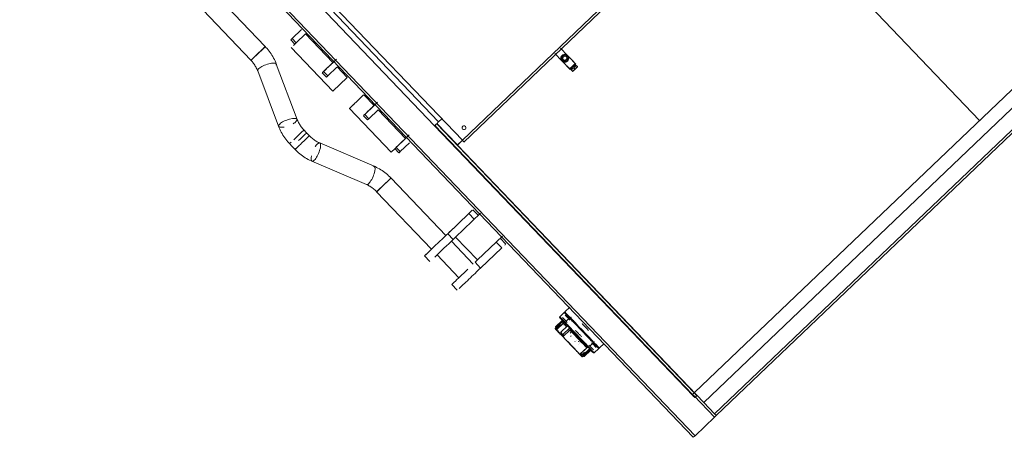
# Model space of a CAD drawing. Header units: metres. Extents: x 135583 to 135939, y 457896 to 458258.
# Tile 220 of 256: x 135770.16 to 135772.64, y 457943.86 to 457944.91. Entities that reach past the tile are written whole.
import ezdxf

# ---------------------------------------------------------------- set-up
doc = ezdxf.new("R2010")
doc.units = ezdxf.units.M
doc.layers.add('NIEUWE INSTALLATIE', color=250, linetype='Continuous', lineweight=0)

msp = doc.modelspace()

# ---------------------------------------------------------------- linework, layer by layer
at = {"layer": 'NIEUWE INSTALLATIE'}
for p, q in [((135776.1957, 457948.1151), (135771.8576, 457943.9701)), ((135776.2468, 457948.0616), (135771.9087, 457943.9166)), ((135771.9128, 457943.9122), (135776.2509, 457948.0572)), ((135770.1599, 457945.6397), (135771.8593, 457943.8611)), ((135770.1556, 457945.6356), (135771.855, 457943.857)), ((135773.3273, 457945.327), (135771.8812, 457943.9453)), ((135771.9794, 457945.2829), (135772.577, 457944.6574)), ((135771.2723, 457944.6072), (135770.8785, 457945.0193)), ((135770.7751, 457944.8438), (135770.6366, 457944.9888)), ((135770.6005, 457944.9542), (135770.739, 457944.8093)), ((135770.9123, 457944.9478), (135771.2024, 457944.6442)), ((135770.9224, 457944.9575), (135771.2125, 457944.6538)), ((135771.6338, 457944.9526), (135771.2723, 457944.6072)), ((135771.2764, 457944.6029), (135771.6379, 457944.9483)), ((135770.8664, 457944.8868), (135770.8428, 457944.8642)), ((135770.8532, 457944.8534), (135770.8768, 457944.8759)), ((135770.9458, 457944.8035), (135770.8767, 457944.8758)), ((135770.8396, 457944.8611), (135770.8499, 457944.8502)), ((135770.8428, 457944.8642), (135770.8532, 457944.8534)), ((135770.8499, 457944.8502), (135770.8532, 457944.8534)), ((135770.8405, 457944.8413), (135770.9459, 457944.731)), ((135771.5055, 457944.8263), (135771.5233, 457944.8077)), ((135771.5378, 457944.8215), (135771.5201, 457944.84)), ((135771.5374, 457944.8212), (135771.5378, 457944.8215)), ((135771.5502, 457944.8085), (135771.5378, 457944.8215)), ((135770.8554, 457944.6602), (135770.8029, 457944.8)), ((135770.9459, 457944.8036), (135770.9223, 457944.7811)), ((135771.5233, 457944.8077), (135771.5237, 457944.808)), ((135771.5233, 457944.8077), (135771.5441, 457944.786)), ((135771.5361, 457944.795), (135771.5431, 457944.7878)), ((135771.5441, 457944.786), (135771.5585, 457944.7998)), ((135771.5568, 457944.8009), (135771.5499, 457944.8081)), ((135771.5572, 457944.8013), (135771.5502, 457944.8085)), ((135771.5534, 457944.7907), (135771.5595, 457944.7966)), ((135771.5588, 457944.7959), (135771.5567, 457944.7981)), ((135771.5585, 457944.7998), (135771.5572, 457944.8013)), ((135771.5625, 457944.7935), (135771.5595, 457944.7966)), ((135770.7561, 457944.7824), (135770.8086, 457944.6426)), ((135770.919, 457944.7779), (135770.9294, 457944.7671)), ((135770.9223, 457944.7811), (135770.9326, 457944.7702)), ((135770.9294, 457944.7671), (135770.9326, 457944.7702)), ((135770.9326, 457944.7702), (135770.9555, 457944.7921)), ((135770.982, 457944.7655), (135770.9561, 457944.7927)), ((135771.5459, 457944.7877), (135771.548, 457944.7855)), ((135771.5472, 457944.7849), (135771.5534, 457944.7907)), ((135771.5502, 457944.7818), (135771.5472, 457944.7849)), ((135771.5563, 457944.7877), (135771.5534, 457944.7907)), ((135770.9459, 457944.731), (135770.982, 457944.7655)), ((135771.0494, 457944.695), (135771.0235, 457944.7222)), ((135771.0495, 457944.6952), (135771.0259, 457944.6726)), ((135770.9873, 457944.6876), (135771.0927, 457944.5774)), ((135771.0226, 457944.6695), (135771.033, 457944.6586)), ((135771.0259, 457944.6726), (135771.0363, 457944.6618)), ((135771.0363, 457944.6618), (135771.0599, 457944.6843)), ((135771.1288, 457944.6119), (135771.0597, 457944.6842)), ((135771.033, 457944.6586), (135771.0363, 457944.6618)), ((135771.2024, 457944.6442), (135771.8548, 457943.9614)), ((135771.2031, 457944.6449), (135771.8525, 457943.9652)), ((135771.8569, 457943.9694), (135771.2075, 457944.649)), ((135771.2082, 457944.6497), (135771.26, 457944.5955)), ((135771.2125, 457944.6538), (135771.2205, 457944.6614)), ((135771.2125, 457944.6538), (135771.2205, 457944.6614)), ((135770.8795, 457944.6261), (135770.8725, 457944.6333)), ((135770.8864, 457944.6188), (135770.8795, 457944.6261)), ((135770.8364, 457944.5988), (135770.8405, 457944.6027)), ((135770.8364, 457944.5988), (135770.8433, 457944.5915)), ((135771.0497, 457944.5417), (135770.9125, 457944.6005)), ((135771.129, 457944.612), (135771.1053, 457944.5895)), ((135771.1157, 457944.5786), (135771.1393, 457944.6012)), ((135771.26, 457944.5955), (135771.2723, 457944.6072)), ((135771.26, 457944.5954), (135771.2723, 457944.6072)), ((135771.8812, 457943.9453), (135771.26, 457944.5954)), ((135770.8433, 457944.5915), (135770.8503, 457944.5843)), ((135771.0927, 457944.5774), (135771.1025, 457944.5868)), ((135771.1021, 457944.5863), (135771.1124, 457944.5755)), ((135771.1053, 457944.5895), (135771.1157, 457944.5786)), ((135771.1124, 457944.5755), (135771.1157, 457944.5786)), ((135770.8928, 457944.5545), (135771.0301, 457944.4957)), ((135771.2308, 457944.367), (135771.0923, 457944.5119)), ((135771.0561, 457944.4774), (135771.1946, 457944.3324)), ((135771.2353, 457944.3714), (135771.2886, 457944.4223)), ((135771.2554, 457944.3629), (135771.3184, 457944.4231)), ((135771.2886, 457944.4223), (135771.3025, 457944.4078)), ((135771.3127, 457944.4176), (135771.2989, 457944.432)), ((135771.2492, 457944.3569), (135771.2353, 457944.3714)), ((135771.2998, 457944.2947), (135771.2446, 457944.3525)), ((135771.2554, 457944.3629), (135771.2492, 457944.3569)), ((135771.3107, 457944.305), (135771.2554, 457944.3629)), ((135771.3736, 457944.3651), (135771.3107, 457944.305)), ((135771.3577, 457944.35), (135771.3715, 457944.3355)), ((135771.3818, 457944.3453), (135771.3679, 457944.3597)), ((135771.3715, 457944.3355), (135771.3182, 457944.2846)), ((135771.1765, 457944.3152), (135771.1903, 457944.3007)), ((135771.2084, 457944.318), (135771.2637, 457944.2601)), ((135771.3044, 457944.2991), (135771.3107, 457944.305)), ((135771.3182, 457944.2846), (135771.3044, 457944.2991)), ((135771.2456, 457944.2429), (135771.2594, 457944.2284)), ((135771.5294, 457944.1724), (135771.5182, 457944.1617)), ((135771.5431, 457944.1855), (135771.5308, 457944.1738)), ((135771.5239, 457944.1485), (135771.5066, 457944.1319)), ((135771.5243, 457944.1524), (135771.5075, 457944.1363)), ((135771.5443, 457944.1597), (135771.5342, 457944.15)), ((135771.5415, 457944.1611), (135771.5386, 457944.1584)), ((135771.5451, 457944.1567), (135771.5492, 457944.1502)), ((135771.5505, 457944.1503), (135771.5505, 457944.1503)), ((135771.5505, 457944.1503), (135771.5506, 457944.1502)), ((135771.5532, 457944.1532), (135771.5532, 457944.1533)), ((135771.5532, 457944.1533), (135771.5533, 457944.1532)), ((135771.5082, 457944.1345), (135771.511, 457944.1316)), ((135771.5106, 457944.1331), (135771.5202, 457944.1423)), ((135771.5271, 457944.1451), (135771.5108, 457944.1296)), ((135771.5112, 457944.1301), (135771.5277, 457944.1459)), ((135771.521, 457944.1222), (135771.5378, 457944.1383)), ((135771.543, 457944.1328), (135771.5262, 457944.1167)), ((135771.5274, 457944.1122), (135771.5437, 457944.1277)), ((135771.5443, 457944.1284), (135771.5278, 457944.1127)), ((135771.5316, 457944.1441), (135771.5294, 457944.142)), ((135771.5294, 457944.142), (135771.5294, 457944.1406)), ((135771.5316, 457944.1455), (135771.5309, 457944.1448)), ((135771.5264, 457944.1155), (135771.528, 457944.1138)), ((135771.5445, 457944.1117), (135771.5446, 457944.1116)), ((135771.5455, 457944.1121), (135771.5455, 457944.1122)), ((135771.5601, 457944.1026), (135771.5601, 457944.1027)), ((135771.5649, 457944.0999), (135771.5649, 457944.0999)), ((135771.5952, 457944.1021), (135771.6014, 457944.0977)), ((135771.5953, 457944.1034), (135771.5953, 457944.1034)), ((135771.5953, 457944.1034), (135771.5953, 457944.1034)), ((135771.5984, 457944.106), (135771.5984, 457944.106)), ((135771.5984, 457944.106), (135771.5984, 457944.1059)), ((135771.5861, 457944.0834), (135771.5698, 457944.0679)), ((135771.5868, 457944.0839), (135771.5704, 457944.0682)), ((135771.5749, 457944.0603), (135771.5923, 457944.0769)), ((135771.5932, 457944.0803), (135771.5763, 457944.0643)), ((135771.5962, 457944.0772), (135771.5794, 457944.0611)), ((135771.5846, 457944.0827), (135771.5861, 457944.0827)), ((135771.5861, 457944.0827), (135771.5882, 457944.0848)), ((135771.5889, 457944.084), (135771.5896, 457944.0847)), ((135771.5943, 457944.0871), (135771.6044, 457944.0968)), ((135771.6005, 457944.0937), (135771.6029, 457944.0912)), ((135771.6029, 457944.0912), (135771.6058, 457944.0939)), ((135771.6052, 457944.0706), (135771.6164, 457944.0813)), ((135771.6179, 457944.0827), (135771.6302, 457944.0944)), ((135771.5718, 457944.068), (135771.5746, 457944.065)), ((135771.5729, 457944.0647), (135771.5804, 457944.0719)), ((135771.5734, 457944.065), (135771.5802, 457944.0715)), ((135771.8525, 457943.9652), (135771.8569, 457943.9694)), ((135771.8525, 457943.9652), (135771.8594, 457943.958)), ((135771.8569, 457943.9694), (135771.8638, 457943.9621)), ((135771.8574, 457943.9616), (135771.9085, 457943.9081)), ((135771.8577, 457943.9584), (135771.8587, 457943.9573)), ((135771.8587, 457943.9573), (135771.8645, 457943.9628)), ((135771.8812, 457943.9453), (135771.9087, 457943.9166)), ((135771.8593, 457943.8611), (135771.9085, 457943.9081)), ((135771.855, 457943.857), (135771.8593, 457943.8611))]:
    msp.add_line(p, q, dxfattribs=at)
at = {"layer": 'NIEUWE INSTALLATIE', "flags": 128}
for points in [[(135770.8029, 457944.8), (135770.8014, 457944.8038), (135770.7998, 457944.8076), (135770.798, 457944.8113), (135770.7961, 457944.815), (135770.7941, 457944.8186), (135770.792, 457944.8221), (135770.7897, 457944.8256), (135770.7874, 457944.829), (135770.7849, 457944.8324), (135770.7823, 457944.8357), (135770.7796, 457944.8389), (135770.7769, 457944.842), (135770.7751, 457944.8438)], [(135771.5233, 457944.8077), (135771.5206, 457944.8148), (135771.5237, 457944.8218), (135771.5308, 457944.8246), (135771.5378, 457944.8215)], [(135771.5378, 457944.8215), (135771.5308, 457944.8246), (135771.5237, 457944.8218), (135771.5206, 457944.8148), (135771.5233, 457944.8077)], [(135770.739, 457944.8093), (135770.7408, 457944.8074), (135770.7425, 457944.8054), (135770.7441, 457944.8034), (135770.7457, 457944.8013), (135770.7472, 457944.7992), (135770.7487, 457944.797), (135770.75, 457944.7949), (135770.7513, 457944.7927), (135770.7525, 457944.7905), (135770.7536, 457944.7882), (135770.7546, 457944.786), (135770.7556, 457944.7838), (135770.7561, 457944.7824)], [(135770.8725, 457944.6333), (135770.8707, 457944.6353), (135770.869, 457944.6372), (135770.8674, 457944.6393), (135770.8658, 457944.6413), (135770.8643, 457944.6434), (135770.8628, 457944.6456), (135770.8615, 457944.6477), (135770.8602, 457944.6499), (135770.859, 457944.6521), (135770.8579, 457944.6544), (135770.8569, 457944.6566), (135770.8559, 457944.6588), (135770.8554, 457944.6602)], [(135770.8086, 457944.6426), (135770.8101, 457944.6388), (135770.8117, 457944.6351), (135770.8135, 457944.6313), (135770.8154, 457944.6277), (135770.8174, 457944.6241), (135770.8195, 457944.6205), (135770.8218, 457944.617), (135770.8241, 457944.6136), (135770.8266, 457944.6102), (135770.8292, 457944.607), (135770.8319, 457944.6038), (135770.8346, 457944.6006), (135770.8364, 457944.5988)], [(135770.9125, 457944.6005), (135770.9103, 457944.6014), (135770.9081, 457944.6025), (135770.9059, 457944.6037), (135770.9038, 457944.6049), (135770.9016, 457944.6062), (135770.8995, 457944.6077), (135770.8974, 457944.6091), (135770.8953, 457944.6107), (135770.8933, 457944.6123), (135770.8913, 457944.614), (135770.8894, 457944.6158), (135770.8875, 457944.6176), (135770.8864, 457944.6188)], [(135770.8503, 457944.5843), (135770.8532, 457944.5813), (135770.8562, 457944.5784), (135770.8593, 457944.5756), (135770.8625, 457944.5729), (135770.8658, 457944.5704), (135770.8691, 457944.5679), (135770.8725, 457944.5655), (135770.876, 457944.5633), (135770.8795, 457944.5612), (135770.8831, 457944.5591), (135770.8868, 457944.5573), (135770.8905, 457944.5555), (135770.8928, 457944.5545)], [(135771.0923, 457944.5119), (135771.0893, 457944.5149), (135771.0863, 457944.5178), (135771.0832, 457944.5206), (135771.08, 457944.5232), (135771.0768, 457944.5258), (135771.0734, 457944.5283), (135771.07, 457944.5306), (135771.0665, 457944.5329), (135771.063, 457944.535), (135771.0594, 457944.537), (135771.0557, 457944.5389), (135771.052, 457944.5407), (135771.0497, 457944.5417)], [(135771.0301, 457944.4957), (135771.0322, 457944.4947), (135771.0344, 457944.4937), (135771.0366, 457944.4925), (135771.0388, 457944.4913), (135771.0409, 457944.4899), (135771.043, 457944.4885), (135771.0451, 457944.487), (135771.0472, 457944.4855), (135771.0492, 457944.4838), (135771.0512, 457944.4821), (135771.0531, 457944.4804), (135771.055, 457944.4785), (135771.0561, 457944.4774)], [(135771.5294, 457944.1724), (135771.5294, 457944.1724), (135771.5295, 457944.1724), (135771.5295, 457944.1725), (135771.5295, 457944.1725), (135771.5296, 457944.1725), (135771.5296, 457944.1725), (135771.5296, 457944.1726), (135771.5297, 457944.1726), (135771.5297, 457944.1726), (135771.5297, 457944.1726), (135771.5298, 457944.1726), (135771.5298, 457944.1726), (135771.5299, 457944.1726), (135771.5299, 457944.1727), (135771.5299, 457944.1727), (135771.53, 457944.1727), (135771.53, 457944.1727), (135771.53, 457944.1727), (135771.5301, 457944.1727), (135771.5301, 457944.1727), (135771.5302, 457944.1727), (135771.5302, 457944.1727), (135771.5302, 457944.1727), (135771.5303, 457944.1727), (135771.5303, 457944.1726), (135771.5304, 457944.1726), (135771.5304, 457944.1726), (135771.5304, 457944.1726), (135771.5305, 457944.1726), (135771.5305, 457944.1726), (135771.5305, 457944.1726), (135771.5306, 457944.1725), (135771.5306, 457944.1725), (135771.5307, 457944.1725), (135771.5307, 457944.1725), (135771.5307, 457944.1725), (135771.5307, 457944.1724), (135771.5308, 457944.1724), (135771.5308, 457944.1724)], [(135771.5308, 457944.1724), (135771.5308, 457944.1724), (135771.5308, 457944.1724), (135771.5307, 457944.1725), (135771.5307, 457944.1725), (135771.5307, 457944.1725), (135771.5307, 457944.1726), (135771.5307, 457944.1726), (135771.5306, 457944.1726), (135771.5306, 457944.1727), (135771.5306, 457944.1727), (135771.5306, 457944.1727), (135771.5306, 457944.1728), (135771.5306, 457944.1728), (135771.5306, 457944.1729), (135771.5305, 457944.1729), (135771.5305, 457944.1729), (135771.5305, 457944.173), (135771.5305, 457944.173), (135771.5305, 457944.1731), (135771.5305, 457944.1731), (135771.5305, 457944.1731), (135771.5305, 457944.1732), (135771.5305, 457944.1732), (135771.5306, 457944.1733), (135771.5306, 457944.1733), (135771.5306, 457944.1733), (135771.5306, 457944.1734), (135771.5306, 457944.1734), (135771.5306, 457944.1734), (135771.5306, 457944.1735), (135771.5306, 457944.1735), (135771.5307, 457944.1735), (135771.5307, 457944.1736), (135771.5307, 457944.1736), (135771.5307, 457944.1737), (135771.5308, 457944.1737), (135771.5308, 457944.1737), (135771.5308, 457944.1737), (135771.5308, 457944.1738)], [(135771.5181, 457944.1589), (135771.5181, 457944.1589), (135771.518, 457944.159), (135771.518, 457944.159), (135771.5179, 457944.1591), (135771.5179, 457944.1592), (135771.5178, 457944.1592), (135771.5178, 457944.1593), (135771.5178, 457944.1594), (135771.5177, 457944.1595), (135771.5177, 457944.1595), (135771.5177, 457944.1596), (135771.5177, 457944.1597), (135771.5176, 457944.1598), (135771.5176, 457944.1598), (135771.5176, 457944.1599), (135771.5176, 457944.16), (135771.5176, 457944.1601), (135771.5176, 457944.1602), (135771.5176, 457944.1602), (135771.5176, 457944.1603), (135771.5176, 457944.1604), (135771.5176, 457944.1605), (135771.5176, 457944.1606), (135771.5176, 457944.1606), (135771.5176, 457944.1607), (135771.5177, 457944.1608), (135771.5177, 457944.1609), (135771.5177, 457944.1609), (135771.5177, 457944.161), (135771.5178, 457944.1611), (135771.5178, 457944.1612), (135771.5178, 457944.1612), (135771.5179, 457944.1613), (135771.5179, 457944.1614), (135771.518, 457944.1614), (135771.518, 457944.1615), (135771.5181, 457944.1616), (135771.5181, 457944.1616), (135771.5182, 457944.1617), (135771.5182, 457944.1617)], [(135771.5239, 457944.1485), (135771.524, 457944.1486), (135771.5241, 457944.1486), (135771.5241, 457944.1487), (135771.5242, 457944.1488), (135771.5243, 457944.1489), (135771.5244, 457944.149), (135771.5244, 457944.1491), (135771.5245, 457944.1492), (135771.5245, 457944.1493), (135771.5246, 457944.1495), (135771.5246, 457944.1496), (135771.5247, 457944.1497), (135771.5247, 457944.1498), (135771.5247, 457944.1499), (135771.5248, 457944.15), (135771.5248, 457944.1501), (135771.5248, 457944.1503), (135771.5248, 457944.1504), (135771.5248, 457944.1505), (135771.5248, 457944.1506), (135771.5248, 457944.1507), (135771.5248, 457944.1509), (135771.5248, 457944.151), (135771.5248, 457944.1511), (135771.5248, 457944.1512), (135771.5248, 457944.1513), (135771.5247, 457944.1514), (135771.5247, 457944.1516), (135771.5246, 457944.1517), (135771.5246, 457944.1518), (135771.5246, 457944.1519), (135771.5245, 457944.152), (135771.5244, 457944.1521), (135771.5244, 457944.1522), (135771.5243, 457944.1523), (135771.5243, 457944.1524), (135771.5242, 457944.1525), (135771.5241, 457944.1526), (135771.524, 457944.1527), (135771.524, 457944.1527)], [(135771.5461, 457944.1604), (135771.5462, 457944.1603), (135771.5462, 457944.1603), (135771.5463, 457944.1603), (135771.5463, 457944.1603), (135771.5464, 457944.1602), (135771.5464, 457944.1602), (135771.5465, 457944.1602), (135771.5466, 457944.1602), (135771.5466, 457944.1601), (135771.5467, 457944.1601), (135771.5467, 457944.16), (135771.5468, 457944.16), (135771.5468, 457944.16), (135771.5469, 457944.1599), (135771.5469, 457944.1599)], [(135771.5074, 457944.1303), (135771.5073, 457944.1304), (135771.5072, 457944.1305), (135771.5071, 457944.1306), (135771.5071, 457944.1307), (135771.507, 457944.1308), (135771.5069, 457944.1309), (135771.5069, 457944.131), (135771.5068, 457944.1312), (135771.5067, 457944.1313), (135771.5067, 457944.1314), (135771.5067, 457944.1315), (135771.5066, 457944.1316), (135771.5066, 457944.1318), (135771.5066, 457944.1319)], [(135771.5074, 457944.1303), (135771.5074, 457944.1303), (135771.5075, 457944.1302), (135771.5076, 457944.13), (135771.5078, 457944.1298), (135771.5081, 457944.1296), (135771.5083, 457944.1293), (135771.5087, 457944.1289), (135771.5091, 457944.1285), (135771.5095, 457944.1281), (135771.51, 457944.1276), (135771.5105, 457944.127), (135771.5111, 457944.1264), (135771.5118, 457944.1257), (135771.5124, 457944.125), (135771.5132, 457944.1243), (135771.5139, 457944.1235), (135771.5147, 457944.1226)], [(135771.5734, 457944.0612), (135771.5733, 457944.0613), (135771.5733, 457944.0613), (135771.5731, 457944.0615), (135771.573, 457944.0617), (135771.5727, 457944.0619), (135771.5724, 457944.0622), (135771.5721, 457944.0626), (135771.5717, 457944.063), (135771.5713, 457944.0634), (135771.5708, 457944.064), (135771.5702, 457944.0645), (135771.5696, 457944.0651), (135771.569, 457944.0658), (135771.5683, 457944.0665), (135771.5676, 457944.0673), (135771.5668, 457944.0681), (135771.566, 457944.0689), (135771.5652, 457944.0698), (135771.5643, 457944.0707), (135771.5634, 457944.0717), (135771.5624, 457944.0727), (135771.5614, 457944.0738), (135771.5604, 457944.0748), (135771.5593, 457944.076), (135771.5582, 457944.0771), (135771.5571, 457944.0783), (135771.5559, 457944.0795), (135771.5548, 457944.0807), (135771.5536, 457944.082), (135771.5523, 457944.0832), (135771.5511, 457944.0845), (135771.5498, 457944.0859), (135771.5486, 457944.0872), (135771.5473, 457944.0885), (135771.546, 457944.0899), (135771.5447, 457944.0913), (135771.5434, 457944.0926), (135771.5421, 457944.094), (135771.5407, 457944.0954), (135771.5394, 457944.0968), (135771.5381, 457944.0981), (135771.5368, 457944.0995), (135771.5355, 457944.1009), (135771.5342, 457944.1023), (135771.5329, 457944.1036), (135771.5316, 457944.1049), (135771.5303, 457944.1063), (135771.5291, 457944.1076), (135771.5279, 457944.1089), (135771.5267, 457944.1101), (135771.5255, 457944.1114), (135771.5243, 457944.1126), (135771.5232, 457944.1138), (135771.5221, 457944.1149), (135771.521, 457944.1161), (135771.5199, 457944.1172), (135771.5189, 457944.1182), (135771.5179, 457944.1193), (135771.517, 457944.1203), (135771.5161, 457944.1212), (135771.5152, 457944.1221), (135771.5144, 457944.123), (135771.5136, 457944.1238), (135771.5128, 457944.1246), (135771.5121, 457944.1253), (135771.5115, 457944.126), (135771.5109, 457944.1267), (135771.5103, 457944.1273), (135771.5098, 457944.1278), (135771.5093, 457944.1283), (135771.5089, 457944.1287), (135771.5085, 457944.1291), (135771.5082, 457944.1294), (135771.5079, 457944.1297), (135771.5077, 457944.1299), (135771.5076, 457944.1301), (135771.5075, 457944.1302), (135771.5074, 457944.1303)], [(135771.5387, 457944.1412), (135771.5387, 457944.1413), (135771.5386, 457944.1413), (135771.5386, 457944.1414), (135771.5386, 457944.1414), (135771.5385, 457944.1415), (135771.5385, 457944.1415), (135771.5385, 457944.1416), (135771.5384, 457944.1416)], [(135771.5415, 457944.1273), (135771.541, 457944.1286), (135771.5405, 457944.13)], [(135771.5731, 457944.1107), (135771.5718, 457944.1121), (135771.5704, 457944.1135), (135771.5691, 457944.115), (135771.5677, 457944.1164), (135771.5663, 457944.1178), (135771.5649, 457944.1193), (135771.5636, 457944.1207), (135771.5622, 457944.1222), (135771.5608, 457944.1236), (135771.5595, 457944.125), (135771.5581, 457944.1264), (135771.5568, 457944.1278)], [(135771.5742, 457944.1444), (135771.5755, 457944.143), (135771.5769, 457944.1415), (135771.5782, 457944.1401), (135771.5796, 457944.1387), (135771.581, 457944.1372), (135771.5823, 457944.1358), (135771.5837, 457944.1344), (135771.5851, 457944.1329), (135771.5865, 457944.1315), (135771.5878, 457944.1301), (135771.5892, 457944.1286), (135771.5905, 457944.1272)], [(135771.5184, 457944.1188), (135771.5194, 457944.1178), (135771.5204, 457944.1167), (135771.5209, 457944.1161)], [(135771.5456, 457944.12), (135771.5448, 457944.1212), (135771.5441, 457944.1224)], [(135771.5456, 457944.112), (135771.5456, 457944.1121), (135771.5455, 457944.1121)], [(135771.5455, 457944.1121), (135771.5456, 457944.1121), (135771.5456, 457944.112)], [(135771.5476, 457944.1143), (135771.5476, 457944.1142), (135771.5477, 457944.1142), (135771.5477, 457944.1141), (135771.5478, 457944.1141), (135771.5478, 457944.114)], [(135771.5477, 457944.1142), (135771.5477, 457944.1141), (135771.5477, 457944.1141)], [(135771.5478, 457944.1141), (135771.5477, 457944.1141), (135771.5477, 457944.1142)], [(135771.5482, 457944.1151), (135771.5481, 457944.1151), (135771.5481, 457944.1152), (135771.5481, 457944.1152)], [(135771.5564, 457944.0992), (135771.5565, 457944.0992), (135771.5565, 457944.0991), (135771.5566, 457944.0991)], [(135771.5668, 457944.0984), (135771.5657, 457944.0993), (135771.5649, 457944.0999)], [(135771.6048, 457944.0993), (135771.6048, 457944.0993), (135771.6048, 457944.0992), (135771.6049, 457944.0992), (135771.6049, 457944.0991), (135771.605, 457944.0991), (135771.605, 457944.099), (135771.605, 457944.099), (135771.605, 457944.0989), (135771.6051, 457944.0988), (135771.6051, 457944.0988), (135771.6051, 457944.0987), (135771.6051, 457944.0987), (135771.6052, 457944.0986), (135771.6052, 457944.0985)], [(135771.5646, 457944.0921), (135771.5646, 457944.0921), (135771.5647, 457944.0921)], [(135771.5647, 457944.092), (135771.5647, 457944.0921), (135771.5647, 457944.0921)], [(135771.5668, 457944.0941), (135771.5668, 457944.0942), (135771.5668, 457944.0942)], [(135771.5861, 457944.0917), (135771.586, 457944.0918), (135771.586, 457944.0918), (135771.586, 457944.0918), (135771.5859, 457944.0919), (135771.5859, 457944.0919), (135771.5858, 457944.0919), (135771.5858, 457944.092), (135771.5857, 457944.092)], [(135771.5965, 457944.0768), (135771.5965, 457944.0769), (135771.5964, 457944.077), (135771.5963, 457944.077), (135771.5962, 457944.0771), (135771.5961, 457944.0772), (135771.596, 457944.0773), (135771.5959, 457944.0773), (135771.5958, 457944.0774), (135771.5957, 457944.0774), (135771.5956, 457944.0775), (135771.5954, 457944.0775), (135771.5953, 457944.0776), (135771.5952, 457944.0776), (135771.5951, 457944.0776), (135771.595, 457944.0777), (135771.5949, 457944.0777), (135771.5948, 457944.0777), (135771.5946, 457944.0777), (135771.5945, 457944.0777), (135771.5944, 457944.0777), (135771.5943, 457944.0777), (135771.5942, 457944.0777), (135771.594, 457944.0777), (135771.5939, 457944.0777), (135771.5938, 457944.0777), (135771.5937, 457944.0776), (135771.5936, 457944.0776), (135771.5934, 457944.0776), (135771.5933, 457944.0775), (135771.5932, 457944.0775), (135771.5931, 457944.0775), (135771.593, 457944.0774), (135771.5929, 457944.0773), (135771.5928, 457944.0773), (135771.5927, 457944.0772), (135771.5926, 457944.0771), (135771.5925, 457944.0771), (135771.5924, 457944.077), (135771.5923, 457944.0769), (135771.5923, 457944.0769)], [(135771.6179, 457944.0827), (135771.6179, 457944.0827), (135771.6178, 457944.0826), (135771.6178, 457944.0826), (135771.6178, 457944.0826), (135771.6177, 457944.0826), (135771.6177, 457944.0825), (135771.6177, 457944.0825), (135771.6176, 457944.0825), (135771.6176, 457944.0825), (135771.6176, 457944.0825), (135771.6175, 457944.0825), (135771.6175, 457944.0824), (135771.6174, 457944.0824), (135771.6174, 457944.0824), (135771.6174, 457944.0824), (135771.6173, 457944.0824), (135771.6173, 457944.0824), (135771.6172, 457944.0824), (135771.6172, 457944.0824), (135771.6172, 457944.0824), (135771.6171, 457944.0824), (135771.6171, 457944.0824), (135771.617, 457944.0824), (135771.617, 457944.0824), (135771.617, 457944.0824), (135771.6169, 457944.0824), (135771.6169, 457944.0825), (135771.6169, 457944.0825), (135771.6168, 457944.0825), (135771.6168, 457944.0825), (135771.6167, 457944.0825), (135771.6167, 457944.0825), (135771.6167, 457944.0826), (135771.6166, 457944.0826), (135771.6166, 457944.0826), (135771.6166, 457944.0826), (135771.6165, 457944.0826), (135771.6165, 457944.0827), (135771.6165, 457944.0827)], [(135771.5664, 457944.0685), (135771.5672, 457944.0677), (135771.568, 457944.0669), (135771.5687, 457944.0662), (135771.5693, 457944.0655), (135771.5699, 457944.0648), (135771.5705, 457944.0643), (135771.571, 457944.0637), (135771.5715, 457944.0632), (135771.5719, 457944.0628), (135771.5723, 457944.0624), (135771.5726, 457944.0621), (135771.5728, 457944.0618), (135771.573, 457944.0616), (135771.5732, 457944.0614), (135771.5733, 457944.0613), (135771.5734, 457944.0612)], [(135771.5749, 457944.0603), (135771.5748, 457944.0604), (135771.5747, 457944.0604), (135771.5746, 457944.0604), (135771.5744, 457944.0605), (135771.5743, 457944.0605), (135771.5742, 457944.0606), (135771.5741, 457944.0607), (135771.574, 457944.0607), (135771.5739, 457944.0608), (135771.5738, 457944.0609), (135771.5737, 457944.061), (135771.5736, 457944.0611), (135771.5735, 457944.0611), (135771.5734, 457944.0612)], [(135771.6052, 457944.0706), (135771.6052, 457944.0705), (135771.6051, 457944.0705), (135771.6051, 457944.0704), (135771.605, 457944.0704), (135771.6049, 457944.0703), (135771.6049, 457944.0703), (135771.6048, 457944.0703), (135771.6047, 457944.0702), (135771.6046, 457944.0702), (135771.6046, 457944.0702), (135771.6045, 457944.0701), (135771.6044, 457944.0701), (135771.6043, 457944.0701), (135771.6043, 457944.0701), (135771.6042, 457944.0701), (135771.6041, 457944.07), (135771.604, 457944.07), (135771.6039, 457944.07), (135771.6039, 457944.07), (135771.6038, 457944.07), (135771.6037, 457944.07), (135771.6036, 457944.07), (135771.6035, 457944.0701), (135771.6035, 457944.0701), (135771.6034, 457944.0701), (135771.6033, 457944.0701), (135771.6032, 457944.0701), (135771.6032, 457944.0702), (135771.6031, 457944.0702), (135771.603, 457944.0702), (135771.6029, 457944.0703), (135771.6029, 457944.0703), (135771.6028, 457944.0703), (135771.6027, 457944.0704), (135771.6027, 457944.0704), (135771.6026, 457944.0705), (135771.6025, 457944.0705), (135771.6025, 457944.0706), (135771.6024, 457944.0706), (135771.6024, 457944.0707)]]:
    msp.add_lwpolyline(points, dxfattribs=at)
at = {"layer": 'NIEUWE INSTALLATIE'}
for centre, major_axis, ratio, start_param, end_param in [((135770.8504, 457944.8714), (-0.0108, -0.0104), 0.000001, 5.081904, 6.283185), ((135770.7571, 457944.8266), (-0.0181, -0.0173), 0.000001, 1.281311, 6.970003), ((135770.7571, 457944.8266), (-0.0181, -0.0173), 0.000001, 1.205954, 3.141592), ((135770.8576, 457944.8784), (-0.0181, -0.0173), 0.000001, 6.086358, 6.89405), ((135770.8586, 457944.8585), (-0.0181, -0.0173), 0.000001, 5.184355, 5.467477), ((135771.5306, 457944.8146), (-0.0066, -0.00751), 1, 3.054377, 6.19597), ((135771.5306, 457944.8146), (-0.00946, 0.00091), 1, 4.000605, 7.142197), ((135771.5306, 457944.8146), (0.00352, 0.00662), 1, 5.964085, 9.105677), ((135771.5306, 457944.8146), (0.00377, 0.00762), 1, 0.698132, 1.745329), ((135771.5306, 457944.8146), (-0.00064, 0.00998), 1, 2.268928, 5.410521), ((135771.5306, 457944.8146), (-0.00048, 0.00748), 1, 2.268928, 5.410521), ((135771.5306, 457944.8146), (0.00048, 0.00498), 1, 0.858997, 2.429793), ((135771.5306, 457944.8146), (-0.00407, -0.0029), 1, 3.28614, 4.856936), ((135771.5306, 457944.8146), (-0.00797, -0.00296), 1, 3.547939, 4.595137), ((135771.5306, 457944.8146), (-0.00499, -0.00032), 1, 2.268915, 3.839712), ((135771.5306, 457944.8146), (-0.00846, 0.00082), 1, 2.953397, 4.000595), ((135770.7795, 457944.7912), (-0.0234, -0.0088), 0.306468, 3.141593, 5.660573), ((135770.7795, 457944.7912), (-0.0234, -0.0088), 0.306468, 2.830287, 3.141593), ((135770.9371, 457944.7952), (-0.0181, -0.0173), 0.000001, 5.672321, 11.488118), ((135771.5306, 457944.8146), (0.00029, 0.0085), 1, 1.320424, 2.367622), ((135771.5306, 457944.8146), (-0.00029, 0.00849), 1, 2.298904, 3.346101), ((135771.5306, 457944.8146), (-0.00221, 0.00449), 1, 1.876229, 3.447025), ((135771.5306, 457944.8146), (-0.00828, 0.00192), 1, 2.037094, 3.084292), ((135771.5499, 457944.7943), (-0.00723, -0.00691), 0.000001, 2.094396, 8.333298), ((135771.5499, 457944.7943), (-0.00723, -0.00691), 0.000001, 1.488396, 6.283185), ((135771.5568, 457944.7871), (-0.00615, -0.00587), 0.000001, 0.869373, 6.981317), ((135771.5568, 457944.7871), (-0.00615, -0.00587), 0.000001, 6.283185, 11.841445), ((135771.5499, 457944.7943), (-0.00687, -0.00656), 0.000001, 3.244306, 4.18879), ((135771.5568, 457944.7871), (-0.00615, -0.00587), 0.000001, 1.803022, 5.235988), ((135771.5568, 457944.7871), (-0.00615, -0.00587), 0.000001, 2.094395, 4.001916), ((135770.7795, 457944.7912), (-0.0234, -0.0088), 0.306468, 5.660573, 6.283185), ((135771.5568, 457944.7871), (-0.00615, -0.00587), 0.000001, 3.271633, 9.424778), ((135771.0054, 457944.7049), (-0.0181, -0.0173), 0.000001, 3.141593, 7.459141), ((135771.0407, 457944.6868), (-0.0181, -0.0173), 0.000001, 5.672321, 11.461837), ((135770.832, 457944.6514), (-0.0234, -0.0088), 0.306468, 5.660573, 6.283185), ((135770.832, 457944.6514), (-0.0234, -0.0088), 0.306468, 3.141593, 5.660573), ((135770.832, 457944.6514), (-0.0234, -0.0088), 0.306468, 2.045138, 2.51898), ((135770.832, 457944.6514), (-0.0234, -0.0088), 0.306468, 2.51898, 3.141593), ((135771.2125, 457944.6538), (-0.0101, -0.0097), 0.000001, 4.826811, 7.068583), ((135771.2766, 457944.639), (-0.00473, 0.00161), 1, 2.661627, 5.80322), ((135770.832, 457944.6514), (-0.0234, -0.0088), 0.306468, 0, 1.038688), ((135770.8545, 457944.6161), (-0.0181, -0.0173), 0.000001, 3.141593, 5.154029), ((135770.8614, 457944.6088), (-0.0181, -0.0173), 0.000001, 1.439905, 3.141592), ((135770.8614, 457944.6088), (-0.0181, -0.0173), 0.000001, 1.439905, 3.141592), ((135771.1201, 457944.6036), (-0.0181, -0.0173), 0.000001, 1.358229, 6.89405), ((135771.2766, 457944.639), (-0.00487, -0.00112), 1, 5.249635, 8.391228), ((135770.8545, 457944.6161), (-0.0181, -0.0173), 0.000001, 6.090105, 6.320656), ((135770.8683, 457944.6015), (-0.0181, -0.0173), 0.000001, 0.686817, 4.440093), ((135770.9026, 457944.5775), (0.0098, 0.023), 0.306468, 3.764205, 6.283185), ((135770.9026, 457944.5775), (0.0098, 0.023), 0.306468, 0.622612, 1.096454), ((135770.9026, 457944.5775), (0.0098, 0.023), 0.306468, 0, 0.622612), ((135771.2723, 457944.6072), (-0.00414, 0.00434), 0.000001, 1.570796, 3.141593), ((135770.8683, 457944.6015), (-0.0181, -0.0173), 0.000001, 0.000001, 0.84791), ((135770.8683, 457944.6015), (-0.0181, -0.0173), 0.000001, 0.141428, 0.686817), ((135771.1233, 457944.5859), (-0.0108, -0.0104), 0.000001, 6.089799, 6.857091), ((135770.9026, 457944.5775), (0.0098, 0.023), 0.306468, 2.102904, 3.141592), ((135770.9026, 457944.5775), (0.0098, 0.023), 0.306468, 3.141593, 3.764205), ((135771.0399, 457944.5187), (0.0098, 0.023), 0.306468, 3.764205, 6.283185), ((135771.0399, 457944.5187), (0.0098, 0.023), 0.306468, 0, 0.311306), ((135771.0399, 457944.5187), (0.0098, 0.023), 0.306468, 3.141593, 3.764205), ((135771.0742, 457944.4946), (-0.0181, -0.0173), 0.000001, 0.804459, 6.970002), ((135771.0742, 457944.4946), (-0.0181, -0.0173), 0.000001, 2.193744, 5.596368), ((135771.2705, 457944.405), (-0.0289, -0.0276), 0.000001, 2.248064, 2.751916), ((135771.2127, 457944.3497), (-0.0362, -0.0345), 0.000001, 5.793657, 9.473797), ((135771.2265, 457944.3352), (-0.0362, -0.0345), 0.000001, 0.848655, 2.248064), ((135771.3534, 457944.3182), (-0.0289, -0.0276), 0.000001, 2.663704, 2.939271), ((135771.2818, 457944.2774), (-0.0362, -0.0345), 0.000001, 5.793657, 7.969993), ((135771.2956, 457944.2629), (-0.0362, -0.0345), 0.000001, 4.035121, 5.772509), ((135771.5729, 457944.1268), (-0.0435, 0.0455), 0.000001, 6.280219, 9.424778), ((135771.5744, 457944.1282), (-0.0435, 0.0455), 0.000001, 0.001446, 3.141593), ((135771.5736, 457944.1275), (-0.0428, 0.0448), 0.000001, 0, 3.140857), ((135771.5736, 457944.1275), (-0.0428, 0.0448), 0.000001, 0, 3.140857), ((135771.5603, 457944.1148), (-0.0421, 0.0441), 0.000001, 6.282371, 9.424778), ((135771.5617, 457944.1161), (-0.0435, 0.0455), 0.000001, 6.280943, 9.424778), ((135771.5581, 457944.1127), (-0.0342, 0.0358), 0.000001, 0.001434, 0.846392), ((135771.5642, 457944.1186), (-0.0392, 0.041), 0.000001, 0, 0.793704), ((135771.5606, 457944.1151), (-0.0318, 0.0333), 0.000001, 0, 3.14773), ((135771.5708, 457944.1248), (-0.0392, 0.041), 0.000001, 0, 0.782859), ((135771.5708, 457944.1248), (-0.0363, 0.038), 0.000001, 0.681306, 0.710977), ((135771.574, 457944.1279), (-0.0301, 0.0315), 0.000001, 0.255444, 0.575096), ((135771.574, 457944.1279), (-0.0301, 0.0315), 0.000001, 5.707548, 6.024877), ((135771.5733, 457944.1272), (-0.0282, 0.0295), 0.000001, 6.28198, 6.632251), ((135771.574, 457944.1279), (-0.0282, 0.0295), 0.000001, 0.522983, 0.669926), ((135771.5733, 457944.1272), (-0.0282, 0.0295), 0.000001, 0.698258, 1.040631), ((135771.574, 457944.1279), (-0.0301, 0.0315), 0.000001, 0.775442, 1.037925), ((135771.5407, 457944.0961), (-0.0342, 0.0358), 0.000001, 0, 3.138746), ((135771.5418, 457944.0971), (-0.0342, 0.0358), 0.000001, 5.759986, 5.848737), ((135771.5429, 457944.0982), (-0.0352, 0.0369), 0.000001, 5.759736, 5.845968), ((135771.5599, 457944.1144), (-0.0283, 0.0296), 0.000001, 0, 0.524262), ((135771.5612, 457944.1156), (-0.0249, 0.026), 0.000001, 0.523599, 2.618889), ((135771.5581, 457944.1127), (-0.0342, 0.0358), 0.000001, 1.136702, 2.528843), ((135771.5599, 457944.1144), (-0.029, 0.0304), 0.000001, 1.047198, 3.141703), ((135771.5636, 457944.1377), (-0.000217, -0.000207), 0.275637, 1.570797, 3.141593), ((135771.5734, 457944.1273), (-0.0356, 0.0372), 0.000001, 1.291544, 1.849451), ((135771.564, 457944.1381), (-0.000217, -0.000207), 0.275637, 0, 1.570797), ((135771.5739, 457944.1277), (-0.0356, 0.0372), 0.000001, 1.291908, 1.850049), ((135771.574, 457944.1279), (-0.0307, 0.0322), 0.000001, 1.291544, 1.850358), ((135771.5429, 457944.0982), (-0.0385, 0.0403), 0.000001, 0.968121, 1.126926), ((135771.5418, 457944.0971), (-0.0342, 0.0358), 0.000001, 0.957305, 1.136348), ((135771.5833, 457944.117), (-0.000217, -0.000207), 0.275637, 3.141592, 4.712388), ((135771.5837, 457944.1174), (-0.000217, -0.000207), 0.275637, 4.712388, 6.283185), ((135771.5733, 457944.1272), (-0.0282, 0.0295), 0.000001, 2.138622, 2.443461), ((135771.574, 457944.1279), (-0.0282, 0.0295), 0.000001, 2.144067, 2.617994), ((135771.574, 457944.1279), (-0.0301, 0.0315), 0.000001, 2.54825, 2.711078), ((135771.5733, 457944.1272), (-0.0282, 0.0295), 0.000001, 2.791382, 3.14159), ((135771.5642, 457944.1186), (-0.0392, 0.041), 0.000001, 2.348381, 3.934692), ((135771.5708, 457944.1248), (-0.0363, 0.038), 0.000001, 3.7128, 3.848027), ((135771.5708, 457944.1248), (-0.0392, 0.041), 0.000001, 2.530727, 3.507291), ((135771.5418, 457944.0971), (-0.0342, 0.0358), 0.000001, 2.527293, 2.707144), ((135771.5429, 457944.0982), (-0.0385, 0.0403), 0.000001, 2.538917, 2.697236), ((135771.8518, 457943.9645), (-0.00691, 0.00723), 0.000001, 2.025961, 3.141593), ((135771.9085, 457943.9081), (-0.00434, -0.00414), 0.000001, 3.141593, 4.712389), ((135771.9087, 457943.9166), (-0.00414, 0.00434), 0.000001, 1.570796, 3.141593)]:
    msp.add_ellipse(centre, major_axis=major_axis, ratio=ratio, start_param=start_param, end_param=end_param, dxfattribs=at)
for points in [[(135771.5224, 457944.817), (135771.5227, 457944.8178), (135771.5231, 457944.8193), (135771.5236, 457944.8209), (135771.5238, 457944.8217)], [(135771.5238, 457944.8217), (135771.5246, 457944.8219), (135771.5261, 457944.8223), (135771.5278, 457944.8226), (135771.5286, 457944.8228)], [(135771.5286, 457944.8228), (135771.5294, 457944.823), (135771.531, 457944.8234), (135771.5325, 457944.8238), (135771.5333, 457944.824)], [(135771.5333, 457944.824), (135771.5339, 457944.8234), (135771.535, 457944.8223), (135771.5361, 457944.8211), (135771.5367, 457944.8205)], [(135771.5367, 457944.8205), (135771.5373, 457944.8199), (135771.5384, 457944.8187), (135771.5396, 457944.8175), (135771.5401, 457944.8169)], [(135771.521, 457944.8123), (135771.5213, 457944.813), (135771.5217, 457944.8146), (135771.5222, 457944.8162), (135771.5224, 457944.817)], [(135771.5244, 457944.8087), (135771.5239, 457944.8093), (135771.5227, 457944.8105), (135771.5216, 457944.8117), (135771.521, 457944.8123)], [(135771.5278, 457944.8052), (135771.5273, 457944.8057), (135771.5262, 457944.8069), (135771.525, 457944.8081), (135771.5244, 457944.8087)], [(135771.5326, 457944.8063), (135771.5318, 457944.8061), (135771.5302, 457944.8057), (135771.5286, 457944.8054), (135771.5278, 457944.8052)], [(135771.5374, 457944.8075), (135771.5366, 457944.8073), (135771.535, 457944.8069), (135771.5334, 457944.8065), (135771.5326, 457944.8063)], [(135771.5387, 457944.8122), (135771.5385, 457944.8114), (135771.538, 457944.8098), (135771.5376, 457944.8083), (135771.5374, 457944.8075)], [(135771.5401, 457944.8169), (135771.5399, 457944.8161), (135771.5394, 457944.8146), (135771.539, 457944.813), (135771.5387, 457944.8122)], [(135771.5599, 457944.79), (135771.5604, 457944.7905), (135771.5613, 457944.7916), (135771.5621, 457944.7929), (135771.5625, 457944.7935)], [(135771.5625, 457944.7935), (135771.5626, 457944.7934), (135771.5629, 457944.7931), (135771.563, 457944.793), (135771.563, 457944.793)], [(135771.563, 457944.793), (135771.563, 457944.793), (135771.5629, 457944.7931), (135771.5626, 457944.7934), (135771.5625, 457944.7935)], [(135771.5502, 457944.7818), (135771.5508, 457944.7821), (135771.5521, 457944.7828), (135771.5532, 457944.7837), (135771.5538, 457944.7842)], [(135771.5502, 457944.7818), (135771.5503, 457944.7816), (135771.5506, 457944.7813), (135771.5507, 457944.7812), (135771.5507, 457944.7812)], [(135771.5507, 457944.7812), (135771.5507, 457944.7812), (135771.5506, 457944.7813), (135771.5503, 457944.7816), (135771.5502, 457944.7818)], [(135771.5538, 457944.7842), (135771.5543, 457944.7847), (135771.5552, 457944.7858), (135771.556, 457944.787), (135771.5563, 457944.7877)], [(135771.5563, 457944.7877), (135771.557, 457944.788), (135771.5582, 457944.7887), (135771.5594, 457944.7896), (135771.5599, 457944.79)], [(135771.5075, 457944.1363), (135771.5075, 457944.1361), (135771.5076, 457944.1356), (135771.5078, 457944.135), (135771.508, 457944.1347), (135771.5082, 457944.1345)], [(135771.5106, 457944.1331), (135771.51, 457944.1336), (135771.5089, 457944.1346), (135771.508, 457944.1357), (135771.5075, 457944.1363)], [(135771.5112, 457944.1314), (135771.5111, 457944.1315), (135771.5108, 457944.1318), (135771.5106, 457944.1324), (135771.5106, 457944.1329), (135771.5106, 457944.1331)], [(135771.5112, 457944.1301), (135771.5111, 457944.13), (135771.511, 457944.1298), (135771.5109, 457944.1297), (135771.5108, 457944.1296)], [(135771.5139, 457944.1264), (135771.5139, 457944.1265), (135771.514, 457944.1266), (135771.5141, 457944.1267)], [(135771.5277, 457944.1459), (135771.5276, 457944.1457), (135771.5274, 457944.1455), (135771.5272, 457944.1453), (135771.5271, 457944.1451)], [(135771.5305, 457944.1459), (135771.5308, 457944.1456), (135771.531, 457944.1452), (135771.5311, 457944.1448)], [(135771.5437, 457944.1277), (135771.5438, 457944.1279), (135771.544, 457944.1281), (135771.5442, 457944.1283), (135771.5443, 457944.1284)], [(135771.5443, 457944.1284), (135771.5445, 457944.1286), (135771.5447, 457944.129), (135771.5449, 457944.1294), (135771.545, 457944.1296)], [(135771.5211, 457944.121), (135771.521, 457944.1211), (135771.5209, 457944.1213), (135771.5208, 457944.1217), (135771.5209, 457944.1221), (135771.521, 457944.1222)], [(135771.521, 457944.1222), (135771.5218, 457944.1212), (135771.5235, 457944.1193), (135771.5253, 457944.1176), (135771.5262, 457944.1167)], [(135771.5222, 457944.1177), (135771.5222, 457944.1178), (135771.5224, 457944.118), (135771.5225, 457944.1181), (135771.5226, 457944.1182)], [(135771.5262, 457944.1167), (135771.5262, 457944.1165), (135771.5261, 457944.1162), (135771.5262, 457944.1158), (135771.5263, 457944.1156), (135771.5264, 457944.1155)], [(135771.5278, 457944.1127), (135771.5278, 457944.1126), (135771.5277, 457944.1124), (135771.5275, 457944.1123), (135771.5274, 457944.1122)], [(135771.5868, 457944.0839), (135771.5867, 457944.0839), (135771.5866, 457944.0838), (135771.5864, 457944.0837)], [(135771.5698, 457944.0679), (135771.5699, 457944.0679), (135771.5701, 457944.0681), (135771.5703, 457944.0682), (135771.5704, 457944.0682)], [(135771.5734, 457944.065), (135771.5733, 457944.065), (135771.5731, 457944.0649), (135771.5729, 457944.0648), (135771.5729, 457944.0647)], [(135771.5746, 457944.065), (135771.5748, 457944.0648), (135771.5751, 457944.0646), (135771.5757, 457944.0643), (135771.5761, 457944.0643), (135771.5763, 457944.0643)], [(135771.5763, 457944.0643), (135771.5768, 457944.0637), (135771.5777, 457944.0626), (135771.5788, 457944.0616), (135771.5794, 457944.0611)], [(135771.5794, 457944.0611), (135771.5791, 457944.0611), (135771.5787, 457944.0612), (135771.5781, 457944.0614), (135771.5778, 457944.0617), (135771.5777, 457944.0618)], [(135771.8569, 457943.9694), (135771.857, 457943.9693), (135771.8574, 457943.9691), (135771.858, 457943.9687), (135771.8586, 457943.9684), (135771.8591, 457943.9681), (135771.8597, 457943.9677), (135771.86, 457943.9675), (135771.8601, 457943.9673)]]:
    msp.add_open_spline(points, degree=3, dxfattribs=at)
for points, knots in [([(135771.5275, 457944.1491), (135771.5277, 457944.1489), (135771.528, 457944.1483), (135771.5281, 457944.1474), (135771.528, 457944.1465), (135771.5278, 457944.1461), (135771.5277, 457944.1459)], [-1, -1, -1, -1, -0.7, -0.4, -0.2, 0, 0, 0, 0]), ([(135771.511, 457944.1316), (135771.5111, 457944.1314), (135771.5113, 457944.1311), (135771.5113, 457944.1306), (135771.5113, 457944.1303), (135771.5112, 457944.1301)], [0, 0, 0, 0, 0.4, 0.7, 1, 1, 1, 1]), ([(135771.5226, 457944.1182), (135771.5227, 457944.1184), (135771.5228, 457944.1187), (135771.5229, 457944.1191), (135771.5228, 457944.1192), (135771.5227, 457944.1193)], [0, 0, 0, 0, 0.4, 0.7, 1, 1, 1, 1]), ([(135771.528, 457944.1138), (135771.5281, 457944.1137), (135771.5281, 457944.1135), (135771.5281, 457944.1131), (135771.5279, 457944.1128), (135771.5278, 457944.1127)], [0, 0, 0, 0, 0.4, 0.7, 1, 1, 1, 1]), ([(135771.59, 457944.0836), (135771.5897, 457944.0839), (135771.5891, 457944.0843), (135771.5879, 457944.0844), (135771.5872, 457944.0841), (135771.5868, 457944.0839)], [0, 0, 0, 0, 0.4, 0.7, 1, 1, 1, 1]), ([(135771.5704, 457944.0682), (135771.5706, 457944.0683), (135771.5709, 457944.0684), (135771.5715, 457944.0682), (135771.5717, 457944.0681), (135771.5718, 457944.068)], [0, 0, 0, 0, 0.4, 0.7, 1, 1, 1, 1]), ([(135771.5748, 457944.0648), (135771.5747, 457944.0649), (135771.5744, 457944.0651), (135771.5739, 457944.0652), (135771.5736, 457944.0651), (135771.5734, 457944.065)], [0, 0, 0, 0, 0.4, 0.7, 1, 1, 1, 1]), ([(135771.8548, 457943.9614), (135771.8547, 457943.9615), (135771.8544, 457943.9618), (135771.8539, 457943.9625), (135771.8533, 457943.9636), (135771.8528, 457943.9646), (135771.8525, 457943.9652)], [0.0000002, 0.0000002, 0.0000002, 0.0000002, 0.1428571, 0.2857143, 0.5714286, 1, 1, 1, 1])]:
    msp.add_open_spline(points, degree=3, knots=knots, dxfattribs=at)

doc.saveas('drawing.dxf')
